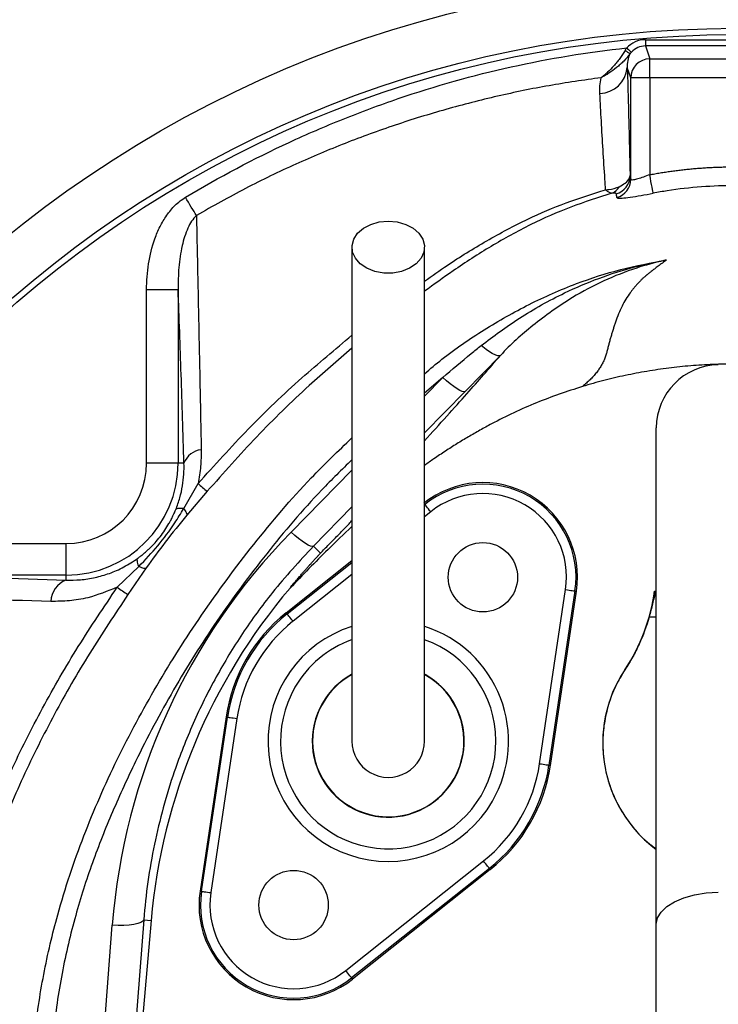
# Model space of a CAD drawing. Header units: millimetres. Extents: x 2434 to 3492, y 1786 to 4023.
# Tile 15 of 19: x 2702 to 2924, y 3536 to 3848. Entities that reach past the tile are written whole.
import ezdxf

# ---------------------------------------------------------------- set-up
doc = ezdxf.new("R2010")
doc.units = ezdxf.units.MM
doc.header["$LTSCALE"] = 2

msp = doc.modelspace()

# ---------------------------------------------------------------- linework, layer by layer
at = {"color": 7, "linetype": 'Continuous', "lineweight": 25}
for p, q in [((2900.46, 3841.68), (2900.46, 3839.68)), ((2900.46, 3841.68), (2957.4, 3841.68)), ((2896.02, 3837.72), (2895.64, 3837.25)), ((2900.46, 3839.68), (2901.83, 3835.57)), ((2957.4, 3839.68), (2900.46, 3839.68)), ((2901.83, 3829.58), (2901.83, 3835.57)), ((2901.83, 3835.57), (2956.03, 3835.57)), ((2895.83, 3829.58), (2894.73, 3832.87)), ((2895.83, 3797.41), (2895.83, 3829.58)), ((2901.83, 3829.58), (2895.83, 3829.58)), ((2901.83, 3829.58), (2901.83, 3798.86)), ((2956.03, 3829.58), (2901.83, 3829.58)), ((2752.3, 3762.38), (2742.31, 3762.38)), ((2742.31, 3707.41), (2742.31, 3762.38)), ((2752.3, 3762.38), (2752.3, 3707.41)), ((2854.49, 3741.55), (2843.29, 3730.12)), ((2903.93, 3561.24), (2903.93, 3718.59)), ((2752.3, 3707.41), (2742.31, 3707.41)), ((2754.16, 3707.41), (2752.3, 3707.41)), ((2754.08, 3692.99), (2758.61, 3700.93)), ((2761.54, 3698.48), (2755.12, 3690.94)), ((2667.84, 3681.9), (2716.8, 3681.9)), ((2716.8, 3671.91), (2716.8, 3681.9)), ((2795.19, 3681.08), (2797.41, 3678.87)), ((2733.01, 3668.05), (2739.86, 3674.66)), ((2786.57, 3659.98), (2807.43, 3676.57)), ((2716.8, 3671.91), (2667.84, 3671.91)), ((2716.8, 3670.36), (2716.8, 3671.91)), ((2742.22, 3674.17), (2736.4, 3665.76)), ((2866.93, 3612.11), (2875.17, 3667.32)), ((2878.14, 3666.88), (2869.89, 3611.67)), ((2870.36, 3611.6), (2878.6, 3666.81)), ((2878.14, 3666.88), (2878.6, 3666.81)), ((2786.86, 3659.61), (2786.57, 3659.98)), ((2767.5, 3626.95), (2759.26, 3571.74)), ((2759.73, 3571.67), (2767.97, 3626.88)), ((2770.93, 3626.44), (2762.69, 3571.23)), ((2767.97, 3626.88), (2767.5, 3626.95)), ((2869.89, 3611.67), (2870.36, 3611.6)), ((2805.44, 3546.55), (2849.13, 3581.29)), ((2851, 3578.94), (2807.31, 3544.2)), ((2851.29, 3578.57), (2807.6, 3543.83)), ((2851, 3578.94), (2851.29, 3578.57)), ((2759.73, 3571.67), (2759.26, 3571.74)), ((2741.4, 3562.65), (2731.74, 3439.05)), ((2743.76, 3562.44), (2732.24, 3430.73)), ((2741.4, 3562.65), (2743.76, 3562.44)), ((2721.79, 3437.33), (2731.44, 3560.93)), ((2903.93, 3406.49), (2903.93, 3561.24)), ((2807.31, 3544.2), (2807.6, 3543.83))]:
    msp.add_line(p, q, dxfattribs=at)
at = {"color": 8, "linetype": 'Continuous', "lineweight": 25}
for p, q in [((2836.2, 3734.58), (2830.43, 3729.59)), ((2830.43, 3728.69), (2836.2, 3734.58)), ((2843.29, 3730.12), (2830.43, 3717.01)), ((2788.1, 3685.53), (2807.43, 3705.24)), ((2807.43, 3693.56), (2795.19, 3681.08)), ((2832.42, 3692), (2830.43, 3690.42)), ((2786.86, 3659.61), (2807.43, 3675.96)), ((2807.43, 3672.13), (2788.73, 3657.26)), ((2901.66, 3658.68), (2903.93, 3658.68))]:
    msp.add_line(p, q, dxfattribs=at)
at = {"color": 7, "linetype": 'Continuous', "lineweight": 25, "flags": 128}
for points in [[(2894.54, 3839.06), (2894.82, 3838.81), (2895.09, 3838.56), (2895.34, 3838.34), (2895.57, 3838.14), (2895.75, 3837.97), (2895.89, 3837.84), (2895.98, 3837.76), (2896.02, 3837.72)], [(2902.93, 3793), (2902.89, 3793.22), (2902.81, 3793.62), (2902.7, 3794.2), (2902.56, 3794.93), (2902.4, 3795.79), (2902.22, 3796.76), (2902.03, 3797.79), (2901.83, 3798.86)], [(2758.1, 3785.93), (2757.73, 3786.54), (2757.34, 3787.19), (2756.92, 3787.88), (2756.49, 3788.61), (2756.04, 3789.36), (2755.57, 3790.14), (2755.1, 3790.92), (2754.63, 3791.72)], [(2818.93, 3784.15), (2821.79, 3783.89), (2824.47, 3783.13), (2826.8, 3781.91), (2828.64, 3780.32), (2829.87, 3778.44), (2830.41, 3776.41), (2830.23, 3774.35), (2829.34, 3772.38), (2827.79, 3770.63), (2825.69, 3769.21), (2823.16, 3768.21), (2820.37, 3767.7), (2817.49, 3767.7), (2814.7, 3768.21), (2812.17, 3769.21), (2810.07, 3770.63), (2808.53, 3772.38), (2807.63, 3774.35), (2807.45, 3776.41), (2807.99, 3778.44), (2809.22, 3780.32), (2811.06, 3781.91), (2813.39, 3783.13), (2816.07, 3783.89), (2818.93, 3784.15)], [(2843.29, 3730.12), (2842.92, 3730.04), (2842.37, 3730.16), (2841.63, 3730.48), (2840.74, 3730.99), (2839.73, 3731.67), (2838.61, 3732.52), (2837.42, 3733.49), (2836.2, 3734.58)], [(2832.42, 3692), (2832.06, 3692.45), (2831.71, 3692.89), (2831.39, 3693.29), (2831.11, 3693.65), (2830.88, 3693.94), (2830.7, 3694.16), (2830.59, 3694.3), (2830.55, 3694.35)], [(2795.19, 3681.08), (2794.83, 3680.99), (2794.27, 3681.11), (2793.54, 3681.43), (2792.65, 3681.94), (2791.63, 3682.63), (2790.51, 3683.47), (2789.33, 3684.45), (2788.1, 3685.53)], [(2875.17, 3667.32), (2875.74, 3667.24), (2876.29, 3667.15), (2876.8, 3667.08), (2877.25, 3667.01), (2877.62, 3666.96), (2877.89, 3666.91), (2878.07, 3666.89), (2878.14, 3666.88)], [(2788.73, 3657.26), (2788.37, 3657.71), (2788.02, 3658.15), (2787.7, 3658.55), (2787.42, 3658.91), (2787.19, 3659.2), (2787.01, 3659.42), (2786.9, 3659.56), (2786.86, 3659.61)], [(2767.97, 3626.88), (2768.03, 3626.87), (2768.21, 3626.85), (2768.49, 3626.81), (2768.85, 3626.75), (2769.3, 3626.68), (2769.81, 3626.61), (2770.36, 3626.53), (2770.93, 3626.44)], [(2866.93, 3612.11), (2867.5, 3612.03), (2868.05, 3611.94), (2868.56, 3611.87), (2869.01, 3611.8), (2869.38, 3611.75), (2869.65, 3611.7), (2869.83, 3611.68), (2869.89, 3611.67)], [(2851, 3578.94), (2850.96, 3579), (2850.85, 3579.13), (2850.67, 3579.35), (2850.44, 3579.65), (2850.16, 3580), (2849.84, 3580.4), (2849.49, 3580.84), (2849.13, 3581.29)], [(2759.73, 3571.67), (2759.79, 3571.66), (2759.97, 3571.64), (2760.24, 3571.6), (2760.61, 3571.54), (2761.06, 3571.47), (2761.57, 3571.4), (2762.12, 3571.32), (2762.69, 3571.23)], [(2903.93, 3561.24), (2904.31, 3563.2), (2905.42, 3565.09), (2907.23, 3566.83), (2909.67, 3568.37), (2912.64, 3569.63), (2916.04, 3570.58), (2919.73, 3571.18), (2923.58, 3571.41)], [(2741.4, 3562.65), (2741.11, 3562.18), (2740.48, 3561.77), (2739.53, 3561.41), (2738.29, 3561.14), (2736.81, 3560.94), (2735.13, 3560.84), (2733.32, 3560.84), (2731.44, 3560.93)], [(2807.31, 3544.2), (2807.27, 3544.25), (2807.16, 3544.39), (2806.98, 3544.61), (2806.75, 3544.9), (2806.47, 3545.26), (2806.15, 3545.66), (2805.8, 3546.1), (2805.44, 3546.55)]]:
    msp.add_lwpolyline(points, dxfattribs=at)
at = {"color": 7, "linetype": 'Continuous', "lineweight": 25}
for centre, radius in [((2928.93, 3495.28), 365.99), ((2928.93, 3495.28), 350), ((2928.93, 3495.28), 348), ((2848.93, 3671.24), 11), ((2788.93, 3567.31), 11)]:
    msp.add_circle(centre, radius, dxfattribs=at)
for centre, radius, start, end in [((2928.93, 3495.28), 430.02, 106.818, 139.8096), ((2900.31, 3846.1), 10.01, 231.2294, 242.1498), ((2901.83, 3829.57), 6, 90.0267, 179.9036), ((2885.62, 3833.73), 9.15, 272.4189, 354.5883), ((2889.63, 3798.61), 5.99, 285.2414, 359.799), ((2889.84, 3797.43), 5.99, 285.179, 359.7778), ((2888.21, 3797.19), 4.5, 291.3159, 331.9572), ((2923.93, 3718.59), 20, 91, 180), ((2760.27, 3705.18), 6.5, 95.7386, 159.924), ((2716.8, 3707.41), 35.5, 270, 0), ((2716.8, 3707.41), 25.51, 270, 0), ((2857.84, 3816.65), 152.44, 229.387, 230.824), ((2848.93, 3671.24), 30, 351.5102, 128.4898), ((2848.93, 3671.24), 29.53, 351.5102, 128.4898), ((2848.93, 3671.24), 26.53, 351.5102, 128.4898), ((2719.45, 3663.36), 7.48, 110.7419, 178.418), ((2877.01, 3877.02), 253.78, 235.4303, 236.3538), ((2931.04, 3546.05), 188, 139.643, 175), ((2843.93, 3675.06), 60, 326.4427, 352.1475), ((2905.16, 3677.43), 10.72, 260.3951, 262.3646), ((2818.93, 3619.28), 52, 128.4898, 171.5102), ((2818.93, 3619.28), 51.53, 128.4898, 171.5102), ((2818.93, 3619.28), 48.53, 128.4898, 171.5102), ((2818.93, 3619.28), 24.11, 150, 61.0675), ((2818.93, 3619.28), 24.11, 150, 61.0614), ((2818.93, 3619.28), 24, 180, 61.013), ((2818.93, 3619.28), 24, 119.0223, 180), ((2818.93, 3619.28), 24.11, 118.9481, 150), ((2818.93, 3619.28), 24.11, 118.9543, 150), ((2928.93, 3618.68), 42, 146.4427, 233.4704), ((2893.97, 3641.92), 0.0462, 209.2789, 238.7834), ((2818.93, 3619.28), 11.5, 180, 0.087), ((2818.93, 3619.28), 48.53, 308.4898, 351.5102), ((2818.93, 3619.28), 51.53, 308.4898, 351.5102), ((2818.93, 3619.28), 52, 308.4898, 351.5102), ((2788.93, 3567.31), 30, 171.5102, 308.4898), ((2788.93, 3567.31), 29.53, 171.5102, 308.4898), ((2788.93, 3567.31), 26.53, 171.5102, 308.4898)]:
    msp.add_arc(centre, radius, start, end, dxfattribs=at)
at = {"color": 8, "linetype": 'Continuous', "lineweight": 25}
for radius, start, end in [(38.14, 107.6759, 330), (38.14, 330, 72.2976), (34.15, 150, 70.2794), (34.15, 109.8931, 150)]:
    msp.add_arc((2818.93, 3619.28), radius, start, end, dxfattribs=at)
at = {"color": 7, "linetype": 'Continuous', "lineweight": 25}
for centre, major_axis, ratio, start_param, end_param in [((2900.47, 3833.67), (-2.53, 7.6), 0.998478, 5.962135, 6.794302), ((2900.47, 3833.67), (-1.9, 5.71), 0.997466, 5.962135, 6.794302), ((2931.04, 3545.34), (0, 200.22), 0.999956, 0.795131, 1.492855)]:
    msp.add_ellipse(centre, major_axis=major_axis, ratio=ratio, start_param=start_param, end_param=end_param, dxfattribs=at)
for points, knots in [([(2754.63, 3791.72), (2765.32, 3798.12), (2776.29, 3803.92), (2793.16, 3811.73), (2798.85, 3814.19), (2807.5, 3817.66), (2810.39, 3818.78), (2816.23, 3820.94), (2819.16, 3821.98), (2833.88, 3827), (2845.81, 3830.36), (2869.95, 3835.73), (2882.17, 3837.75), (2894.54, 3839.06)], [0, 0, 0, 0, 0.25, 0.25, 0.375, 0.375, 0.4375, 0.4375, 0.5, 0.5, 0.75, 0.75, 1, 1, 1, 1]), ([(2894.05, 3838.3), (2893.52, 3837.38), (2892.94, 3836.52), (2892.03, 3835.29), (2891.72, 3834.89), (2891.09, 3834.11), (2890.77, 3833.73), (2889.79, 3832.64), (2889.13, 3831.96), (2888.12, 3831.02), (2887.78, 3830.72), (2887.28, 3830.3), (2887.11, 3830.16), (2886.77, 3829.89), (2886.59, 3829.76), (2886.43, 3829.63)], [0, 0, 0, 0, 0.25, 0.25, 0.375, 0.375, 0.5, 0.5, 0.75, 0.75, 0.875, 0.875, 0.9375, 0.9375, 1, 1, 1, 1]), ([(2895.64, 3837.25), (2895.01, 3836.41), (2894.33, 3835.63), (2893.24, 3834.53), (2892.86, 3834.18), (2892.1, 3833.49), (2891.71, 3833.15), (2890.52, 3832.19), (2889.72, 3831.61), (2888.5, 3830.81), (2888.09, 3830.55), (2887.47, 3830.19), (2887.26, 3830.07), (2886.84, 3829.85), (2886.63, 3829.74), (2886.43, 3829.63)], [0, 0, 0, 0, 0.25, 0.25, 0.375, 0.375, 0.5, 0.5, 0.75, 0.75, 0.875, 0.875, 0.9375, 0.9375, 1, 1, 1, 1]), ([(2895.64, 3837.25), (2895.23, 3836.5), (2895, 3835.77), (2894.72, 3834.31), (2894.69, 3833.58), (2894.73, 3832.87)], [0, 0, 0, 0, 0.5, 0.5, 1, 1, 1, 1]), ([(2894.73, 3832.87), (2894.81, 3829.96), (2895.05, 3820.92), (2895.35, 3809.51), (2895.57, 3800.88), (2895.62, 3798.59)], [0, 0, 0, 0, 0.257764, 0.803139, 1, 1, 1, 1]), ([(2886.43, 3829.63), (2880.92, 3828.84), (2869.9, 3827.27), (2853.49, 3823.86), (2837.2, 3819.7), (2821.08, 3814.71), (2805.19, 3808.92), (2789.34, 3802.23), (2773.57, 3794.66), (2763.26, 3788.84), (2758.1, 3785.93)], [0, 0, 0, 0, 0.122337, 0.244675, 0.368212, 0.491749, 0.615629, 0.739815, 0.869729, 1, 1, 1, 1]), ([(2886.01, 3824.59), (2885.99, 3825.4), (2885.95, 3827.07), (2886.27, 3828.76), (2886.43, 3829.63)], [0, 0, 0, 0, 0.486636, 1, 1, 1, 1]), ([(2887.86, 3794.11), (2887.79, 3795.21), (2887.29, 3802.56), (2886.67, 3812.73), (2886.17, 3821.7), (2886.01, 3824.59)], [0, 0, 0, 0, 0.1068224, 0.7131647, 1, 1, 1, 1]), ([(2901.83, 3798.86), (2902.38, 3798.96), (2903.5, 3799.17), (2905.18, 3799.45), (2906.86, 3799.72), (2908.54, 3799.96), (2910.22, 3800.19), (2911.91, 3800.39), (2913.6, 3800.58), (2915.29, 3800.75), (2916.99, 3800.89), (2918.69, 3801.02), (2920.39, 3801.13), (2922.09, 3801.22), (2923.8, 3801.28), (2925.51, 3801.33), (2927.22, 3801.36), (2929.5, 3801.38), (2932.35, 3801.34), (2935.77, 3801.23), (2939.17, 3801.03), (2942.57, 3800.76), (2945.95, 3800.4), (2949.32, 3799.97), (2952.69, 3799.46), (2954.92, 3799.06), (2956.03, 3798.86)], [0, 0, 0, 0, 0.031208, 0.062402, 0.093586, 0.124764, 0.15594, 0.18712, 0.218306, 0.249503, 0.280716, 0.311948, 0.343204, 0.374488, 0.405804, 0.437156, 0.468549, 0.499987, 0.56282, 0.625492, 0.688036, 0.750484, 0.812871, 0.87523, 0.937595, 1, 1, 1, 1]), ([(2892.18, 3795.07), (2892.19, 3795.07), (2892.92, 3795.44), (2894.42, 3796.39), (2895.46, 3797.61), (2895.58, 3798.35), (2895.62, 3798.59)], [0, 0, 0, 0, 0.002009, 0.321327, 0.778255, 1, 1, 1, 1]), ([(2895.62, 3798.59), (2895.65, 3798.42), (2895.72, 3798.04), (2895.79, 3797.64), (2895.83, 3797.41)], [0, 0, 0, 0, 0.434986, 1, 1, 1, 1]), ([(2901.83, 3798.86), (2901.15, 3798.61), (2899.8, 3798.11), (2897.99, 3797.51), (2896.63, 3797.16), (2895.94, 3797.16), (2895.86, 3797.34), (2895.83, 3797.41)], [0, 0, 0, 0, 0.22668, 0.450053, 0.66585, 0.873809, 1, 1, 1, 1]), ([(2887.86, 3794.11), (2887.87, 3794.11), (2888.22, 3794.12), (2889.79, 3794.18), (2891.14, 3794.68), (2892.18, 3795.07)], [0, 0, 0, 0, 0.0055954, 0.2236272, 1, 1, 1, 1]), ([(2887.86, 3794.11), (2887.86, 3794.11), (2888.04, 3793.95), (2888.81, 3793.3), (2889.39, 3793.13), (2889.85, 3792.99)], [0, 0, 0, 0, 0.005612, 0.223699, 1, 1, 1, 1]), ([(2891.21, 3792.83), (2891.14, 3792.95), (2891.04, 3793.12), (2890.11, 3793.02), (2889.85, 3792.99)], [0, 0, 0, 0, 0.716816, 1, 1, 1, 1]), ([(2954.94, 3793), (2950.67, 3793.68), (2942.09, 3795.06), (2929.79, 3795.56), (2918.2, 3795.14), (2909.49, 3794.16), (2904.42, 3793.27), (2902.93, 3793)], [0, 0, 0, 0, 0.2478454, 0.4978281, 0.7048045, 0.913005, 1, 1, 1, 1]), ([(2742.31, 3762.38), (2742.31, 3765.16), (2742.51, 3767.9), (2743.36, 3773.3), (2744, 3775.97), (2745.17, 3779.23), (2745.43, 3779.88), (2745.97, 3781.16), (2746.26, 3781.79), (2747.19, 3783.65), (2747.89, 3784.84), (2749.09, 3786.56), (2749.51, 3787.11), (2750.4, 3788.18), (2750.87, 3788.69), (2752.34, 3790.13), (2753.42, 3790.99), (2754.63, 3791.72)], [0, 0, 0, 0, 0.25, 0.25, 0.5, 0.5, 0.5625, 0.5625, 0.625, 0.625, 0.75, 0.75, 0.8125, 0.8125, 0.875, 0.875, 1, 1, 1, 1]), ([(2891.41, 3791.66), (2891.47, 3791.59), (2891.62, 3791.4), (2892.93, 3791.39), (2895.51, 3791.7), (2898.99, 3792.28), (2901.62, 3792.76), (2902.93, 3793)], [0, 0, 0, 0, 0.130054, 0.345184, 0.563789, 0.7828, 1, 1, 1, 1]), ([(2758.1, 3785.93), (2757.57, 3785.34), (2756.49, 3784.13), (2754.86, 3780.94), (2753.35, 3776.04), (2752.38, 3769.44), (2752.32, 3764.75), (2752.3, 3762.38)], [0, 0, 0, 0, 0.094029, 0.192074, 0.429679, 0.712757, 1, 1, 1, 1]), ([(2758.1, 3785.93), (2758.12, 3785.03), (2758.3, 3776.65), (2758.65, 3760.38), (2759.14, 3736.55), (2759.46, 3719.95), (2759.62, 3711.65)], [0, 0, 0, 0, 0.038314, 0.358677, 0.679293, 1, 1, 1, 1]), ([(2807.43, 3775.89), (2807.43, 3770.65), (2807.43, 3760.85), (2807.43, 3747.28), (2807.43, 3735.87), (2807.43, 3726.56), (2807.43, 3718.79), (2807.43, 3711.83), (2807.43, 3700.96), (2807.43, 3686.41), (2807.43, 3673.4), (2807.43, 3665.19), (2807.43, 3661.07), (2807.43, 3657.34), (2807.43, 3654.01), (2807.43, 3651.04), (2807.43, 3648.25), (2807.43, 3645.33), (2807.43, 3641.84), (2807.43, 3637.87), (2807.43, 3633.73), (2807.43, 3629.82), (2807.43, 3626.39), (2807.43, 3623.52), (2807.43, 3621.2), (2807.43, 3619.94), (2807.43, 3619.28)], [0, 0, 0, 0, 0.062475, 0.116763, 0.162869, 0.200798, 0.230969, 0.259524, 0.288504, 0.370176, 0.452627, 0.476037, 0.49843, 0.519487, 0.539198, 0.557563, 0.574582, 0.593456, 0.617571, 0.651546, 0.69241, 0.74023, 0.795001, 0.856556, 0.924862, 1, 1, 1, 1]), ([(2830.43, 3619.28), (2830.43, 3619.82), (2830.43, 3620.87), (2830.43, 3622.66), (2830.43, 3624.74), (2830.43, 3627.11), (2830.43, 3629.72), (2830.43, 3632.46), (2830.43, 3635.18), (2830.43, 3638.1), (2830.43, 3641.47), (2830.43, 3645.76), (2830.43, 3650.89), (2830.43, 3656.87), (2830.43, 3664.47), (2830.43, 3673.69), (2830.43, 3684.38), (2830.43, 3695.16), (2830.43, 3704.6), (2830.43, 3713.27), (2830.43, 3721.94), (2830.43, 3732.56), (2830.43, 3745.2), (2830.43, 3759.86), (2830.43, 3770.34), (2830.43, 3775.89)], [0, 0, 0, 0, 0.0621332, 0.1188519, 0.17019, 0.2161872, 0.2567756, 0.2918812, 0.3215013, 0.3456587, 0.3758528, 0.40732, 0.441502, 0.4783252, 0.5159215, 0.5685047, 0.6205207, 0.6694512, 0.7151851, 0.7439612, 0.7802205, 0.8239476, 0.875147, 0.9338291, 1, 1, 1, 1]), ([(2848.37, 3744.71), (2852.35, 3747.68), (2860.73, 3753.92), (2873.35, 3760.92), (2885.69, 3766.2), (2896.16, 3769.52), (2903.2, 3771.11), (2906.48, 3771.71), (2906.8, 3771.77), (2906.96, 3771.8), (2907.03, 3771.81), (2907.05, 3771.81), (2907.06, 3771.81), (2907.06, 3771.81), (2907.06, 3771.82), (2907.06, 3771.82)], [0, 0, 0, 0, 0.228696, 0.481129, 0.662, 0.844462, 0.983698, 0.992359, 0.996686, 0.998844, 0.999495, 0.999902, 0.999958, 0.999993, 1, 1, 1, 1]), ([(2907.07, 3771.82), (2907.07, 3771.82), (2907.07, 3771.82), (2907.07, 3771.82), (2907.07, 3771.81), (2907.05, 3771.81), (2906.98, 3771.79), (2906.82, 3771.76), (2906.51, 3771.69), (2903.43, 3771), (2896.84, 3769.18), (2887.18, 3765.37), (2876.02, 3759.48), (2864.96, 3751.46), (2857.78, 3745.14), (2854.49, 3741.56), (2854.49, 3741.56)], [0, 0, 0, 0, 0.000021, 0.000055, 0.000108, 0.000177, 0.001292, 0.003498, 0.007904, 0.016714, 0.158002, 0.340592, 0.523205, 0.773902, 0.999998, 1, 1, 1, 1]), ([(2905.84, 3770.87), (2905.4, 3770.53), (2904.56, 3769.91), (2903.38, 3769.01), (2902.36, 3768.22), (2901.5, 3767.54), (2900.81, 3766.97), (2900.28, 3766.53), (2899.87, 3766.17), (2899.53, 3765.86), (2899.2, 3765.54), (2898.88, 3765.22), (2898.56, 3764.89), (2898.24, 3764.57), (2897.94, 3764.23), (2897.63, 3763.9), (2897.34, 3763.56), (2897.04, 3763.22), (2896.76, 3762.88), (2896.48, 3762.53), (2896.2, 3762.18), (2895.93, 3761.82), (2895.25, 3760.9), (2894.23, 3759.35), (2893, 3757.12), (2891.89, 3754.69), (2891.13, 3752.61), (2890.58, 3750.95), (2890.21, 3749.77), (2889.85, 3748.59), (2889.49, 3747.4), (2889.15, 3746.2), (2888.82, 3744.99), (2888.5, 3743.77), (2888.25, 3742.75), (2888.03, 3741.93), (2887.84, 3741.32), (2887.63, 3740.72), (2887.38, 3740.12), (2887.11, 3739.53), (2886.81, 3738.94), (2886.49, 3738.36), (2886.14, 3737.78), (2885.76, 3737.21), (2885.35, 3736.64), (2884.92, 3736.07), (2884.46, 3735.52), (2883.97, 3734.96), (2883.46, 3734.41), (2882.92, 3733.87), (2882.35, 3733.33), (2881.75, 3732.79), (2881.13, 3732.26), (2880.69, 3731.91), (2880.47, 3731.73)], [0, 0, 0, 0, 0.028981, 0.05462, 0.076899, 0.095804, 0.111324, 0.123447, 0.132169, 0.140832, 0.149578, 0.158407, 0.16732, 0.176318, 0.1854, 0.194567, 0.20382, 0.213157, 0.222581, 0.232091, 0.241687, 0.25137, 0.26114, 0.31708, 0.377982, 0.443881, 0.514805, 0.545901, 0.57699, 0.608072, 0.639147, 0.670215, 0.701275, 0.732327, 0.763372, 0.778693, 0.793665, 0.808292, 0.822579, 0.836529, 0.850148, 0.863441, 0.876413, 0.88907, 0.901419, 0.913467, 0.92522, 0.936688, 0.947878, 0.958799, 0.969461, 0.979875, 0.990051, 1, 1, 1, 1]), ([(2754.16, 3707.41), (2753.88, 3716.95), (2753.58, 3726.31), (2752.96, 3744.64), (2752.64, 3753.61), (2752.3, 3762.38)], [0, 0, 0, 0, 0.5, 0.5, 1, 1, 1, 1]), ([(2836.2, 3734.58), (2839.19, 3737.15), (2843.19, 3740.59), (2847.32, 3743.87), (2848.37, 3744.71)], [0, 0, 0, 0, 0.746433, 1, 1, 1, 1]), ([(2854.49, 3741.56), (2854.31, 3741.42), (2854.03, 3741.39), (2853.27, 3741.54), (2852.8, 3741.72), (2851.72, 3742.28), (2851.1, 3742.66), (2849.79, 3743.57), (2849.08, 3744.11), (2848.37, 3744.71)], [0, 0, 0, 0, 0.25, 0.25, 0.5, 0.5, 0.75, 0.75, 1, 1, 1, 1]), ([(2977.27, 3731.77), (2976.67, 3731.95), (2975.45, 3732.3), (2973.63, 3732.82), (2971.8, 3733.31), (2969.96, 3733.78), (2968.13, 3734.23), (2966.29, 3734.66), (2964.45, 3735.07), (2962.6, 3735.46), (2960.76, 3735.83), (2958.91, 3736.17), (2957.05, 3736.5), (2955.2, 3736.8), (2953.34, 3737.08), (2951.47, 3737.35), (2949.61, 3737.59), (2947.74, 3737.81), (2945.87, 3738), (2943.99, 3738.18), (2942.11, 3738.34), (2940.23, 3738.48), (2938.35, 3738.59), (2936.46, 3738.68), (2934.57, 3738.76), (2932.68, 3738.81), (2930.78, 3738.84), (2928.34, 3738.85), (2925.36, 3738.82), (2921.84, 3738.71), (2918.33, 3738.53), (2914.84, 3738.28), (2911.35, 3737.95), (2907.88, 3737.55), (2904.42, 3737.08), (2900.96, 3736.53), (2897.52, 3735.91), (2894.09, 3735.23), (2890.67, 3734.46), (2887.25, 3733.63), (2883.85, 3732.72), (2881.6, 3732.06), (2880.47, 3731.73)], [0, 0, 0, 0, 0.0193472, 0.0386655, 0.0579573, 0.0772248, 0.0964706, 0.115697, 0.1349064, 0.1541013, 0.173284, 0.192457, 0.2116228, 0.2307837, 0.2499422, 0.2691007, 0.2882616, 0.3074275, 0.3266007, 0.3457836, 0.3649788, 0.3841885, 0.4034152, 0.4226614, 0.4419294, 0.4612217, 0.4805405, 0.4998883, 0.5358038, 0.5716275, 0.6073749, 0.6430613, 0.6787023, 0.7143134, 0.7499103, 0.7855086, 0.8211239, 0.8567718, 0.8924679, 0.9282277, 0.9640667, 1, 1, 1, 1]), ([(2880.47, 3731.73), (2875.59, 3730.11), (2865.73, 3726.82), (2855.07, 3721.71), (2847.98, 3717.87), (2844.31, 3715.75), (2840.66, 3713.54), (2837.03, 3711.21), (2833.61, 3708.93), (2831.43, 3707.38), (2830.43, 3706.68)], [0, 0, 0, 0, 0.274287, 0.554521, 0.629241, 0.704586, 0.780597, 0.857314, 0.934779, 1, 1, 1, 1]), ([(2759.62, 3711.65), (2759.6, 3709.9), (2759.58, 3706.39), (2758.93, 3702.76), (2758.61, 3700.93)], [0, 0, 0, 0, 0.496271, 1, 1, 1, 1]), ([(2751.56, 3692.67), (2752.07, 3693.92), (2752.5, 3695.18), (2753.21, 3697.73), (2753.49, 3698.99), (2754.11, 3702.7), (2754.24, 3705.09), (2754.16, 3707.41)], [0, 0, 0, 0, 0.25, 0.25, 0.5, 0.5, 1, 1, 1, 1]), ([(2739.53, 3677.27), (2739.76, 3677.44), (2740.18, 3677.75), (2740.73, 3678.18), (2741.13, 3678.51), (2741.68, 3678.97), (2742.38, 3679.57), (2743.58, 3680.68), (2745, 3682.13), (2746.63, 3684.06), (2748.12, 3686.11), (2749.2, 3687.86), (2750, 3689.31), (2750.52, 3690.34), (2751.06, 3691.47), (2751.37, 3692.22), (2751.56, 3692.67)], [0, 0, 0, 0, 0.044658, 0.080322, 0.106986, 0.124642, 0.191227, 0.24873, 0.37291, 0.49831, 0.623062, 0.748567, 0.807272, 0.874189, 0.92559, 1, 1, 1, 1]), ([(2739.86, 3674.66), (2741.9, 3676.81), (2746, 3681.14), (2750.65, 3687.39), (2753.15, 3691.47), (2754.08, 3692.99)], [0, 0, 0, 0, 0.382463, 0.769522, 1, 1, 1, 1]), ([(2755.12, 3690.94), (2752.79, 3688.11), (2750.45, 3685.28), (2746.14, 3679.65), (2744.17, 3676.91), (2742.22, 3674.17)], [0, 0, 0, 0, 0.520426, 0.521624, 1, 1, 1, 1]), ([(2754.08, 3692.99), (2753.4, 3693.08), (2752.84, 3693.09), (2751.99, 3692.98), (2751.7, 3692.86), (2751.56, 3692.67)], [0, 0, 0, 0, 0.5, 0.5, 1, 1, 1, 1]), ([(2754.08, 3692.99), (2754.45, 3692.52), (2754.73, 3692.09), (2755.08, 3691.4), (2755.16, 3691.13), (2755.12, 3690.94)], [0, 0, 0, 0, 0.5, 0.5, 1, 1, 1, 1]), ([(2807.43, 3687.28), (2804.89, 3684.89), (2798.17, 3678.57), (2791.77, 3671.93), (2787.78, 3667.79)], [0, 0, 0, 0, 0.378021, 1, 1, 1, 1]), ([(2795.19, 3681.08), (2790.75, 3676.27), (2782.65, 3667.5), (2772.55, 3653.48), (2764.11, 3639.62), (2756.87, 3624.97), (2751.41, 3611.04), (2747.46, 3598.2), (2744.67, 3586.54), (2742.55, 3574.68), (2741.78, 3566.66), (2741.4, 3562.65)], [0, 0, 0, 0, 0.146303, 0.266974, 0.387647, 0.511793, 0.635941, 0.726275, 0.81661, 0.908305, 1, 1, 1, 1]), ([(2787.78, 3667.79), (2788.2, 3668.31), (2788.98, 3669.27), (2790.08, 3670.58), (2791, 3671.66), (2791.73, 3672.52), (2792.28, 3673.15), (2792.82, 3673.77), (2793.41, 3674.44), (2794.11, 3675.23), (2794.8, 3676), (2795.47, 3676.75), (2796.13, 3677.48), (2796.78, 3678.18), (2797.2, 3678.64), (2797.41, 3678.87)], [0, 0, 0, 0, 0.130608, 0.242339, 0.335183, 0.409136, 0.464192, 0.500351, 0.573381, 0.645815, 0.717679, 0.789002, 0.85981, 0.930133, 1, 1, 1, 1]), ([(2716.8, 3670.36), (2718.3, 3670.35), (2721.32, 3670.34), (2725.93, 3671.05), (2730.55, 3672.38), (2735.13, 3674.34), (2738.06, 3676.29), (2739.53, 3677.27)], [0, 0, 0, 0, 0.202354, 0.407379, 0.601633, 0.799769, 1, 1, 1, 1]), ([(2739.86, 3674.66), (2739.6, 3675.31), (2739.44, 3675.88), (2739.32, 3676.76), (2739.37, 3677.09), (2739.53, 3677.27)], [0, 0, 0, 0, 0.5, 0.5, 1, 1, 1, 1]), ([(2739.86, 3674.66), (2740.44, 3674.42), (2740.94, 3674.25), (2741.74, 3674.08), (2742.04, 3674.08), (2742.22, 3674.17)], [0, 0, 0, 0, 0.5, 0.5, 1, 1, 1, 1]), ([(2667.84, 3671.91), (2668.09, 3671.9), (2684.39, 3671.38), (2700.72, 3670.87), (2716.8, 3670.36)], [0, 0, 0, 0, 0.015264, 1, 1, 1, 1]), ([(2711.97, 3663.57), (2695.87, 3664.01), (2671.07, 3664.7), (2646.33, 3665.37), (2637.65, 3665.6)], [0, 0, 0, 0, 0.649038, 1, 1, 1, 1]), ([(2733.53, 3327.68), (2728.16, 3334.62), (2717.42, 3348.53), (2704.01, 3371.27), (2693.35, 3393.78), (2685.34, 3415.82), (2679.55, 3437.05), (2675.52, 3458.68), (2673.3, 3480.55), (2673.01, 3502.53), (2674.59, 3524.48), (2677.98, 3546.22), (2683.22, 3567.75), (2690.29, 3588.92), (2699.01, 3609.69), (2709.15, 3629.84), (2720.43, 3649.38), (2728.82, 3661.83), (2733.01, 3668.05)], [0, 0, 0, 0, 0.071629, 0.143435, 0.215065, 0.274774, 0.334691, 0.394602, 0.454303, 0.513994, 0.573901, 0.633816, 0.693518, 0.754624, 0.815919, 0.87735, 0.93878, 1, 1, 1, 1]), ([(2736.4, 3665.76), (2732.29, 3659.6), (2724.05, 3647.25), (2712.94, 3627.93), (2702.94, 3608.01), (2694.34, 3587.48), (2687.36, 3566.59), (2682.2, 3545.38), (2678.86, 3524), (2677.31, 3502.41), (2677.6, 3480.79), (2679.78, 3459.28), (2683.74, 3438), (2689.44, 3417.11), (2697.31, 3395.43), (2707.8, 3373.28), (2720.98, 3350.89), (2731.55, 3337.2), (2736.82, 3330.36)], [0, 0, 0, 0, 0.061411, 0.123029, 0.184642, 0.246117, 0.307408, 0.367015, 0.426833, 0.486643, 0.546239, 0.605859, 0.665688, 0.725524, 0.785153, 0.856711, 0.928443, 1, 1, 1, 1]), ([(2733.01, 3668.05), (2729.91, 3666.8), (2724.88, 3664.78), (2717.78, 3663.63), (2713.92, 3663.59), (2711.97, 3663.57)], [0, 0, 0, 0, 0.4447522, 0.7202477, 1, 1, 1, 1]), ([(2903.73, 3666.81), (2903.35, 3665.53), (2903.05, 3664.2), (2902.57, 3662.15), (2902.4, 3661.46), (2902.05, 3660.07), (2901.86, 3659.37), (2901.66, 3658.68)], [0, 0, 0, 0, 0.5, 0.5, 0.75, 0.75, 1, 1, 1, 1]), ([(2901.66, 3658.68), (2900.82, 3655.69), (2899.75, 3652.8), (2897.82, 3648.58), (2897.11, 3647.2), (2895.61, 3644.49), (2894.8, 3643.17), (2893.95, 3641.88)], [0, 0, 0, 0, 0.5, 0.5, 0.75, 0.75, 1, 1, 1, 1]), ([(2893.95, 3641.88), (2892.9, 3640.14), (2890.8, 3636.66), (2888.65, 3630.94), (2887.3, 3625), (2886.79, 3618.58), (2887.33, 3611.82), (2889.06, 3604.92), (2891.94, 3598.41), (2895.89, 3592.51), (2899.93, 3588.01), (2902.89, 3585.88), (2903.93, 3585.13)], [0, 0, 0, 0, 0.095651, 0.191302, 0.286951, 0.382601, 0.494015, 0.605429, 0.716843, 0.828257, 0.939619, 1, 1, 1, 1])]:
    msp.add_open_spline(points, degree=3, knots=knots, dxfattribs=at)
for points in [[(2894.05, 3838.3), (2894.2, 3838.56), (2894.37, 3838.82), (2894.54, 3839.06)], [(2891.41, 3791.66), (2891.34, 3792.06), (2891.28, 3792.45), (2891.21, 3792.83)], [(2907.14, 3771.83), (2906.71, 3771.51), (2906.27, 3771.19), (2905.84, 3770.87)]]:
    msp.add_open_spline(points, degree=3, dxfattribs=at)
at = {"color": 8, "linetype": 'Continuous', "lineweight": 25}
for points, knots in [([(2830.43, 3765.14), (2832.82, 3766.82), (2839.24, 3771.31), (2850.08, 3778.06), (2862.65, 3784.73), (2875.26, 3790.16), (2883.65, 3792.79), (2887.86, 3794.11)], [0, 0, 0, 0, 0.135448, 0.363878, 0.591887, 0.795283, 1, 1, 1, 1]), ([(2889.85, 3792.99), (2885.48, 3791.61), (2876.7, 3788.84), (2863.9, 3783.14), (2851.46, 3776.29), (2840.31, 3769.06), (2833.43, 3764.07), (2830.43, 3761.89)], [0, 0, 0, 0, 0.203793, 0.409242, 0.621921, 0.835006, 1, 1, 1, 1]), ([(2830.43, 3735.75), (2832.25, 3737.3), (2838.19, 3742.38), (2849.24, 3749.84), (2863.46, 3758), (2878.01, 3764.36), (2892.61, 3769.11), (2902.29, 3770.92), (2907.14, 3771.83)], [0, 0, 0, 0, 0.084135, 0.275211, 0.466667, 0.657541, 0.828781, 1, 1, 1, 1]), ([(2758.61, 3700.93), (2763.85, 3706.74), (2774.35, 3718.38), (2790.71, 3734.05), (2802.09, 3743.52), (2807.43, 3747.97)], [0, 0, 0, 0, 0.345811, 0.692913, 1, 1, 1, 1]), ([(2807.43, 3743.85), (2802.87, 3739.96), (2792.42, 3731.02), (2777.03, 3715.92), (2766.71, 3704.3), (2761.54, 3698.48)], [0, 0, 0, 0, 0.278348, 0.638545, 1, 1, 1, 1]), ([(2830.43, 3714.49), (2832.81, 3717.12), (2837.48, 3722.28), (2843.72, 3729.25), (2849.55, 3735.83), (2852.76, 3739.55), (2854.49, 3741.56)], [0, 0, 0, 0, 0.261394, 0.513158, 0.738186, 1, 1, 1, 1]), ([(2777.43, 3336.58), (2774.78, 3339.03), (2766.17, 3346.98), (2753.34, 3362.11), (2739.45, 3381.95), (2728.64, 3401.67), (2720.45, 3420.72), (2714.4, 3438.78), (2709.86, 3457.25), (2706.8, 3476.29), (2705.4, 3495.81), (2705.73, 3515.7), (2707.76, 3535.49), (2710.84, 3551.66), (2715.47, 3569.65), (2722.07, 3589.38), (2732.69, 3613.62), (2745.28, 3636.97), (2759.72, 3659.75), (2776.05, 3681.78), (2791.97, 3700.6), (2803.07, 3711.27), (2807.43, 3715.47)], [0, 0, 0, 0, 0.025011, 0.081244, 0.137644, 0.193891, 0.238386, 0.283026, 0.327668, 0.372165, 0.418757, 0.465515, 0.51228, 0.55888, 0.581327, 0.643002, 0.704894, 0.766866, 0.82865, 0.89325, 0.958051, 1, 1, 1, 1]), ([(2807.43, 3708.5), (2804.2, 3705.34), (2794.59, 3695.93), (2780.18, 3678.86), (2764.45, 3657.7), (2750.6, 3635.64), (2739.83, 3615.34), (2731.39, 3596.96), (2724.93, 3580.71), (2720.43, 3566.65), (2716.64, 3551.84), (2713.66, 3536.27), (2711.65, 3517.1), (2711.33, 3497.64), (2712.81, 3477.69), (2716.06, 3457.46), (2719.87, 3444.06), (2721.79, 3437.33)], [0, 0, 0, 0, 0.0448379, 0.133262, 0.2216848, 0.3074132, 0.3931453, 0.4516286, 0.5101405, 0.5685741, 0.5998773, 0.6639674, 0.7280548, 0.7939915, 0.8599283, 0.9296765, 1, 1, 1, 1]), ([(2797.41, 3678.87), (2797.86, 3679.32), (2798.76, 3680.24), (2800.12, 3681.63), (2801.51, 3683.05), (2803.57, 3685.17), (2805.52, 3687.19), (2807.02, 3688.76), (2807.39, 3689.15), (2807.43, 3689.19)], [0, 0, 0, 0, 0.124628, 0.253713, 0.387861, 0.52761, 0.864011, 0.986355, 1, 1, 1, 1])]:
    msp.add_open_spline(points, degree=3, knots=knots, dxfattribs=at)

doc.saveas('drawing.dxf')
